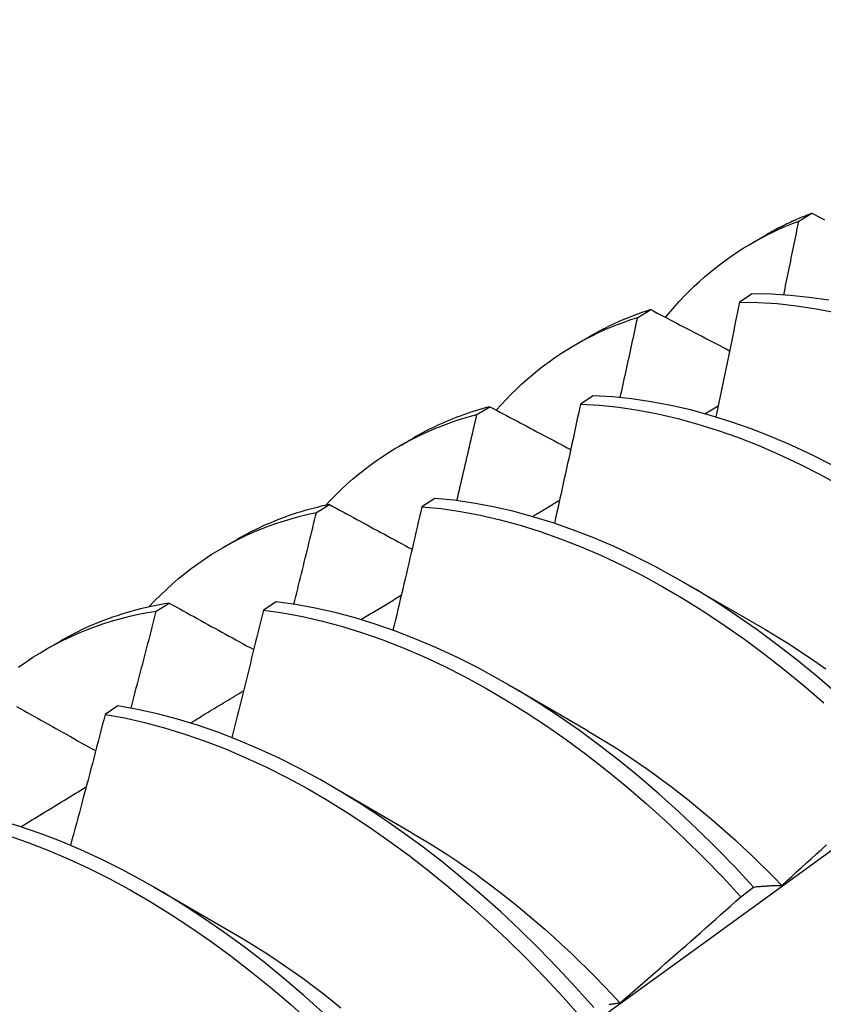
# Model space of a CAD drawing. Header units: inches. Extents: x 25 to 246, y 20 to 159.
# Tile 89 of 111: x 233.068 to 233.226, y 82.825 to 83.019. Entities that reach past the tile are written whole.
import ezdxf

# ---------------------------------------------------------------- set-up
doc = ezdxf.new("R2010")
doc.units = ezdxf.units.IN
doc.header["$MEASUREMENT"] = 0
doc.layers.add('Visible Edges(ANSI)', color=7, linetype='Continuous', lineweight=25)

msp = doc.modelspace()

# ---------------------------------------------------------------- linework, layer by layer
at = {"layer": 'Visible Edges(ANSI)'}
for p, q in [((233.2213, 82.97904), (233.22387, 82.98057)), ((233.21217, 82.97476), (233.21498, 82.97638)), ((233.21213, 82.96467), (233.2096, 82.96305)), ((233.18954, 82.96003), (233.1921, 82.96157)), ((233.17737, 82.95472), (233.18018, 82.95634)), ((233.1808, 82.94458), (233.17828, 82.94296)), ((233.15785, 82.94088), (233.1604, 82.94243)), ((233.20278, 82.94104), (233.20542, 82.94261)), ((233.14257, 82.93468), (233.14539, 82.9363)), ((233.14953, 82.92435), (233.147, 82.92271)), ((233.12622, 82.92157), (233.12878, 82.92314)), ((233.10778, 82.91464), (233.11059, 82.91626)), ((233.19864, 82.90777), (233.21459, 82.89855)), ((233.09467, 82.90211), (233.09722, 82.90369)), ((233.11829, 82.90396), (233.11577, 82.90231)), ((233.07298, 82.8946), (233.07579, 82.89622)), ((233.16384, 82.88774), (233.17979, 82.87851)), ((233.0871, 82.88342), (233.08458, 82.88175)), ((233.12904, 82.8677), (233.14499, 82.85847)), ((233.09425, 82.84766), (233.1102, 82.83843)), ((233.20984, 82.84578), (233.21238, 82.8477))]:
    msp.add_line(p, q, dxfattribs=at)
at = {"layer": 'Visible Edges(ANSI)', "flags": 128}
for points in [[(233.08609, 82.75197), (233.10952, 82.76904), (233.13291, 82.78608), (233.15628, 82.80308), (233.17962, 82.82004), (233.20294, 82.83696), (233.22623, 82.85383), (233.24949, 82.87067), (233.27274, 82.88746), (233.29596, 82.9042), (233.31916, 82.9209), (233.34235, 82.93755), (233.36551, 82.95416), (233.38866, 82.97071), (233.4118, 82.98721), (233.43492, 83.00366), (233.45803, 83.02006)], [(233.22387, 82.98057), (233.22348, 82.98042), (233.2231, 82.98027), (233.22272, 82.98012), (233.22234, 82.97997), (233.22196, 82.97981), (233.22158, 82.97965), (233.2212, 82.97949), (233.22082, 82.97933), (233.22045, 82.97916), (233.22007, 82.97899), (233.2197, 82.97882), (233.21933, 82.97865), (233.21896, 82.97847), (233.21859, 82.97829), (233.21823, 82.97811), (233.21786, 82.97793), (233.2175, 82.97775), (233.21713, 82.97756), (233.21677, 82.97737), (233.21641, 82.97717), (233.21605, 82.97698), (233.21569, 82.97678), (233.21534, 82.97658), (233.21498, 82.97638)], [(233.22387, 82.98057), (233.2245, 82.98024), (233.22513, 82.97992), (233.22576, 82.9796), (233.22639, 82.97928)], [(233.19502, 82.96005), (233.19592, 82.96113), (233.19684, 82.96219), (233.19777, 82.96322), (233.19873, 82.96423), (233.1997, 82.96522), (233.20069, 82.96618), (233.2017, 82.96711), (233.20272, 82.96802), (233.20376, 82.96891), (233.20482, 82.96977), (233.2059, 82.9706), (233.20699, 82.97141), (233.2081, 82.97219), (233.20922, 82.97294), (233.21036, 82.97367), (233.21152, 82.97438), (233.21269, 82.97505), (233.21388, 82.9757), (233.21508, 82.97633), (233.21629, 82.97692), (233.21752, 82.97749), (233.21877, 82.97803), (233.22003, 82.97855), (233.2213, 82.97904)], [(233.21832, 82.96449), (233.21845, 82.96509), (233.21858, 82.9657), (233.2187, 82.96631), (233.21883, 82.96691), (233.21895, 82.96752), (233.21908, 82.96813), (233.2192, 82.96873), (233.21933, 82.96934), (233.21945, 82.96995), (233.21958, 82.97055), (233.2197, 82.97116), (233.21982, 82.97176), (233.21995, 82.97237), (233.22007, 82.97298), (233.2202, 82.97358), (233.22032, 82.97419), (233.22044, 82.9748), (233.22056, 82.9754), (233.22069, 82.97601), (233.22081, 82.97661), (233.22093, 82.97722), (233.22106, 82.97782), (233.22118, 82.97843), (233.2213, 82.97904)], [(233.22721, 82.96342), (233.22337, 82.96399), (233.21957, 82.96439), (233.21582, 82.96462), (233.21213, 82.96467)], [(233.2096, 82.96305), (233.20941, 82.96211), (233.20922, 82.96117), (233.20903, 82.96022), (233.20884, 82.95928), (233.20865, 82.95834), (233.20846, 82.9574), (233.20827, 82.95645), (233.20807, 82.95551), (233.20788, 82.95457), (233.20769, 82.95362), (233.2075, 82.95268), (233.2073, 82.95174), (233.20711, 82.95079), (233.20692, 82.94985), (233.20672, 82.94891), (233.20653, 82.94796), (233.20633, 82.94702), (233.20614, 82.94607), (233.20594, 82.94513), (233.20574, 82.94419), (233.20555, 82.94324), (233.20535, 82.9423), (233.20515, 82.94135), (233.20495, 82.94041)], [(233.2096, 82.96305), (233.2133, 82.96299), (233.21705, 82.96275), (233.22085, 82.96234), (233.22469, 82.96175), (233.22857, 82.961)], [(233.1921, 82.96157), (233.19158, 82.96141), (233.19106, 82.96123), (233.19054, 82.96106), (233.19003, 82.96088), (233.18951, 82.96069), (233.189, 82.9605), (233.18849, 82.96031), (233.18798, 82.96011), (233.18748, 82.9599), (233.18698, 82.9597), (233.18648, 82.95948), (233.18598, 82.95927), (233.18548, 82.95905), (233.18499, 82.95882), (233.1845, 82.95859), (233.18401, 82.95836), (233.18352, 82.95812), (233.18304, 82.95788), (233.18256, 82.95763), (233.18208, 82.95738), (233.1816, 82.95713), (233.18113, 82.95687), (233.18065, 82.95661), (233.18018, 82.95634)], [(233.1921, 82.96157), (233.19275, 82.96124), (233.19339, 82.9609), (233.19403, 82.96056), (233.19468, 82.96023), (233.19533, 82.95989), (233.19597, 82.95955), (233.19662, 82.95921), (233.19727, 82.95888), (233.19791, 82.95854), (233.19856, 82.9582), (233.19921, 82.95786), (233.19986, 82.95753), (233.2005, 82.95719), (233.20115, 82.95685), (233.2018, 82.95651), (233.20245, 82.95618), (233.2031, 82.95584), (233.20375, 82.9555), (233.2044, 82.95516), (233.20505, 82.95483), (233.2057, 82.95449), (233.20635, 82.95415), (233.20701, 82.95381), (233.20766, 82.95348)], [(233.16168, 82.94175), (233.16264, 82.94282), (233.16362, 82.94387), (233.16462, 82.94489), (233.16563, 82.94589), (233.16667, 82.94686), (233.16772, 82.9478), (233.16879, 82.94872), (233.16988, 82.94961), (233.17098, 82.95047), (233.1721, 82.9513), (233.17324, 82.95211), (233.1744, 82.95289), (233.17558, 82.95364), (233.17677, 82.95437), (233.17798, 82.95506), (233.1792, 82.95573), (233.18044, 82.95637), (233.18169, 82.95698), (233.18296, 82.95756), (233.18425, 82.95811), (233.18555, 82.95864), (233.18686, 82.95913), (233.18819, 82.9596), (233.18954, 82.96003)], [(233.18609, 82.94423), (233.18624, 82.94489), (233.18639, 82.94555), (233.18653, 82.94621), (233.18668, 82.94687), (233.18682, 82.94753), (233.18697, 82.94819), (233.18711, 82.94884), (233.18725, 82.9495), (233.1874, 82.95016), (233.18754, 82.95082), (233.18769, 82.95148), (233.18783, 82.95214), (233.18797, 82.95279), (233.18812, 82.95345), (233.18826, 82.95411), (233.1884, 82.95477), (233.18855, 82.95543), (233.18869, 82.95609), (233.18883, 82.95674), (233.18897, 82.9574), (233.18911, 82.95806), (233.18925, 82.95872), (233.1894, 82.95938), (233.18954, 82.96003)], [(233.22802, 82.93081), (233.22398, 82.93286), (233.21994, 82.93476), (233.21591, 82.93649), (233.2119, 82.93807), (233.2079, 82.93947), (233.20392, 82.94071), (233.19998, 82.94179), (233.19606, 82.94269), (233.19218, 82.94342), (233.18834, 82.94398), (233.18455, 82.94437), (233.1808, 82.94458)], [(233.1604, 82.94243), (233.15974, 82.94225), (233.15908, 82.94207), (233.15842, 82.94188), (233.15777, 82.94168), (233.15712, 82.94148), (233.15647, 82.94126), (233.15582, 82.94104), (233.15518, 82.94082), (233.15454, 82.94059), (233.15391, 82.94035), (233.15327, 82.9401), (233.15265, 82.93985), (233.15202, 82.93959), (233.1514, 82.93933), (233.15078, 82.93905), (233.15017, 82.93877), (233.14956, 82.93849), (233.14895, 82.93819), (233.14835, 82.9379), (233.14775, 82.93759), (233.14715, 82.93728), (233.14656, 82.93696), (233.14597, 82.93663), (233.14539, 82.9363)], [(233.1604, 82.94243), (233.16106, 82.94208), (233.16172, 82.94173), (233.16238, 82.94138), (233.16304, 82.94102), (233.16371, 82.94067), (233.16437, 82.94032), (233.16503, 82.93997), (233.16569, 82.93962), (233.16635, 82.93926), (233.16702, 82.93891), (233.16768, 82.93856), (233.16834, 82.93821), (233.16901, 82.93785), (233.16967, 82.9375), (233.17033, 82.93715), (233.171, 82.9368), (233.17167, 82.93644), (233.17233, 82.93609), (233.173, 82.93574), (233.17366, 82.93539), (233.17433, 82.93503), (233.175, 82.93468), (233.17567, 82.93433), (233.17633, 82.93397)], [(233.17828, 82.94296), (233.17807, 82.94198), (233.17786, 82.941), (233.17764, 82.94002), (233.17743, 82.93904), (233.17722, 82.93806), (233.17701, 82.93708), (233.1768, 82.9361), (233.17658, 82.93512), (233.17637, 82.93414), (233.17616, 82.93316), (233.17594, 82.93218), (233.17573, 82.9312), (233.17551, 82.93022), (233.1753, 82.92924), (233.17508, 82.92826), (233.17486, 82.92728), (233.17465, 82.9263), (233.17443, 82.92532), (233.17421, 82.92433), (233.174, 82.92335), (233.17378, 82.92237), (233.17356, 82.92139), (233.17334, 82.92041), (233.17312, 82.91943)], [(233.17828, 82.94296), (233.18202, 82.94273), (233.18582, 82.94233), (233.18966, 82.94175), (233.19354, 82.94101), (233.19746, 82.94009), (233.20141, 82.93901), (233.20539, 82.93775), (233.20939, 82.93633), (233.21341, 82.93475), (233.21744, 82.933), (233.22147, 82.93109), (233.22552, 82.92903), (233.22956, 82.92681)], [(233.12802, 82.92297), (233.12904, 82.92406), (233.13009, 82.92513), (233.13116, 82.92616), (233.13225, 82.92717), (233.13335, 82.92814), (233.13448, 82.92909), (233.13563, 82.93), (233.13679, 82.93089), (233.13798, 82.93175), (233.13918, 82.93257), (233.1404, 82.93337), (233.14164, 82.93413), (233.1429, 82.93487), (233.14418, 82.93557), (233.14547, 82.93624), (233.14678, 82.93688), (233.14811, 82.93749), (233.14945, 82.93807), (233.15081, 82.93862), (233.15219, 82.93914), (233.15358, 82.93962), (233.15499, 82.94007), (233.15641, 82.94049), (233.15785, 82.94088)], [(233.15391, 82.9239), (233.15408, 82.92461), (233.15424, 82.92531), (233.15441, 82.92602), (233.15458, 82.92673), (233.15474, 82.92744), (233.15491, 82.92814), (233.15507, 82.92885), (233.15524, 82.92956), (233.1554, 82.93027), (233.15557, 82.93098), (233.15573, 82.93168), (233.1559, 82.93239), (233.15606, 82.9331), (233.15622, 82.93381), (233.15639, 82.93451), (233.15655, 82.93522), (233.15671, 82.93593), (233.15688, 82.93664), (233.15704, 82.93734), (233.1572, 82.93805), (233.15736, 82.93876), (233.15752, 82.93946), (233.15769, 82.94017), (233.15785, 82.94088)], [(233.22877, 82.88589), (233.2249, 82.88922), (233.22099, 82.89241), (233.21706, 82.89548), (233.21309, 82.89841), (233.2091, 82.9012), (233.20508, 82.90385), (233.20106, 82.90635), (233.19702, 82.9087), (233.19298, 82.9109), (233.18894, 82.91294), (233.1849, 82.91483), (233.18087, 82.91655), (233.17686, 82.91811), (233.17286, 82.91951), (233.16889, 82.92074), (233.16494, 82.92181), (233.16103, 82.9227), (233.15715, 82.92342), (233.15332, 82.92397), (233.14953, 82.92435)], [(233.16878, 82.92077), (233.16901, 82.92091), (233.16923, 82.92104), (233.16945, 82.92117), (233.16968, 82.92131), (233.1699, 82.92144), (233.17012, 82.92157), (233.17035, 82.92171), (233.17057, 82.92184), (233.17079, 82.92198), (233.17101, 82.92211), (233.17124, 82.92224), (233.17146, 82.92238), (233.17168, 82.92251), (233.17191, 82.92264), (233.17213, 82.92278), (233.17235, 82.92291), (233.17258, 82.92304), (233.1728, 82.92318), (233.17302, 82.92331), (233.17325, 82.92344), (233.17347, 82.92358), (233.17369, 82.92371), (233.17391, 82.92384), (233.17414, 82.92398)], [(233.12878, 82.92314), (233.12797, 82.92296), (233.12716, 82.92278), (233.12636, 82.92258), (233.12556, 82.92238), (233.12476, 82.92217), (233.12397, 82.92194), (233.12319, 82.92171), (233.12241, 82.92147), (233.12163, 82.92121), (233.12086, 82.92095), (233.1201, 82.92068), (233.11933, 82.9204), (233.11858, 82.9201), (233.11783, 82.9198), (233.11708, 82.91949), (233.11634, 82.91917), (233.1156, 82.91884), (233.11487, 82.9185), (233.11414, 82.91815), (233.11342, 82.91779), (233.1127, 82.91742), (233.11199, 82.91704), (233.11129, 82.91666), (233.11059, 82.91626)], [(233.12878, 82.92314), (233.12945, 82.92277), (233.13013, 82.9224), (233.1308, 82.92204), (233.13148, 82.92167), (233.13215, 82.9213), (233.13283, 82.92094), (233.1335, 82.92057), (233.13418, 82.9202), (233.13486, 82.91984), (233.13554, 82.91947), (233.13621, 82.9191), (233.13689, 82.91874), (233.13757, 82.91837), (233.13825, 82.918), (233.13893, 82.91763), (233.13961, 82.91727), (233.14029, 82.9169), (233.14097, 82.91653), (233.14166, 82.91616), (233.14234, 82.91579), (233.14302, 82.91543), (233.1437, 82.91506), (233.14439, 82.91469), (233.14507, 82.91432)], [(233.147, 82.92271), (233.14677, 82.92169), (233.14654, 82.92068), (233.1463, 82.91967), (233.14607, 82.91865), (233.14584, 82.91764), (233.1456, 82.91662), (233.14537, 82.91561), (233.14513, 82.91459), (233.1449, 82.91358), (233.14466, 82.91256), (233.14443, 82.91155), (233.14419, 82.91053), (233.14395, 82.90952), (233.14371, 82.9085), (233.14348, 82.90749), (233.14324, 82.90647), (233.143, 82.90546), (233.14276, 82.90444), (233.14252, 82.90343), (233.14228, 82.90241), (233.14204, 82.9014), (233.1418, 82.90038), (233.14155, 82.89937), (233.14131, 82.89835)], [(233.147, 82.92271), (233.15079, 82.92232), (233.15463, 82.92175), (233.15851, 82.92102), (233.16243, 82.92011), (233.16638, 82.91904), (233.17035, 82.91779), (233.17435, 82.91638), (233.17837, 82.91481), (233.1824, 82.91307), (233.18644, 82.91117), (233.19048, 82.90912), (233.19452, 82.90691), (233.19855, 82.90454), (233.20258, 82.90203), (233.20659, 82.89937), (233.21058, 82.89657), (233.21454, 82.89363), (233.21848, 82.89056), (233.22238, 82.88735), (233.22625, 82.88401)], [(233.09322, 82.90293), (233.09434, 82.90412), (233.09548, 82.90528), (233.09665, 82.9064), (233.09785, 82.90748), (233.09906, 82.90853), (233.1003, 82.90955), (233.10157, 82.91053), (233.10285, 82.91147), (233.10416, 82.91238), (233.10549, 82.91326), (233.10684, 82.91409), (233.10821, 82.91489), (233.10961, 82.91565), (233.11102, 82.91638), (233.11246, 82.91707), (233.11391, 82.91772), (233.11539, 82.91833), (233.11688, 82.91891), (233.11839, 82.91945), (233.11992, 82.91995), (233.12147, 82.92041), (233.12304, 82.92084), (233.12462, 82.92122), (233.12622, 82.92157)], [(233.12177, 82.90348), (233.12196, 82.90423), (233.12215, 82.90499), (233.12234, 82.90574), (233.12253, 82.90649), (233.12271, 82.90725), (233.1229, 82.908), (233.12309, 82.90876), (233.12327, 82.90951), (233.12346, 82.91026), (233.12365, 82.91102), (233.12383, 82.91177), (233.12402, 82.91253), (233.1242, 82.91328), (233.12439, 82.91403), (233.12457, 82.91479), (233.12476, 82.91554), (233.12494, 82.9163), (233.12513, 82.91705), (233.12531, 82.9178), (233.12549, 82.91856), (233.12568, 82.91931), (233.12586, 82.92006), (233.12604, 82.92082), (233.12622, 82.92157)], [(233.13499, 82.90044), (233.13532, 82.90064), (233.13565, 82.90084), (233.13598, 82.90104), (233.13632, 82.90124), (233.13665, 82.90144), (233.13698, 82.90164), (233.13731, 82.90184), (233.13764, 82.90204), (233.13797, 82.90224), (233.13831, 82.90244), (233.13864, 82.90264), (233.13897, 82.90284), (233.1393, 82.90304), (233.13963, 82.90324), (233.13996, 82.90344), (233.14029, 82.90364), (233.14063, 82.90384), (233.14096, 82.90404), (233.14129, 82.90424), (233.14162, 82.90445), (233.14195, 82.90465), (233.14228, 82.90485), (233.14262, 82.90505), (233.14295, 82.90525)], [(233.09722, 82.90369), (233.09625, 82.90353), (233.09529, 82.90336), (233.09434, 82.90317), (233.0934, 82.90297), (233.09246, 82.90276), (233.09152, 82.90254), (233.09059, 82.9023), (233.08967, 82.90204), (233.08875, 82.90178), (233.08784, 82.9015), (233.08694, 82.90121), (233.08604, 82.9009), (233.08515, 82.90058), (233.08426, 82.90025), (233.08338, 82.89991), (233.08251, 82.89955), (233.08165, 82.89918), (233.08079, 82.8988), (233.07994, 82.8984), (233.07909, 82.89799), (233.07826, 82.89757), (233.07743, 82.89713), (233.0766, 82.89668), (233.07579, 82.89622)], [(233.09722, 82.90369), (233.0979, 82.90331), (233.09859, 82.90293), (233.09928, 82.90255), (233.09997, 82.90217), (233.10066, 82.90178), (233.10135, 82.9014), (233.10204, 82.90102), (233.10274, 82.90064), (233.10343, 82.90026), (233.10412, 82.89988), (233.10481, 82.89949), (233.10551, 82.89911), (233.1062, 82.89873), (233.1069, 82.89835), (233.10759, 82.89797), (233.10829, 82.89758), (233.10898, 82.8972), (233.10968, 82.89682), (233.11037, 82.89644), (233.11107, 82.89605), (233.11177, 82.89567), (233.11247, 82.89529), (233.11317, 82.89491), (233.11386, 82.89452)], [(233.21238, 82.8477), (233.20876, 82.85159), (233.20509, 82.85537), (233.20135, 82.85905), (233.19757, 82.86261), (233.19374, 82.86605), (233.18987, 82.86937), (233.18596, 82.87256), (233.18202, 82.87562), (233.17805, 82.87854), (233.17406, 82.88132), (233.17005, 82.88396), (233.16602, 82.88645), (233.16198, 82.88879), (233.15794, 82.89098), (233.1539, 82.89302), (233.14987, 82.8949), (233.14584, 82.89661), (233.14182, 82.89816), (233.13783, 82.89955), (233.13386, 82.90077), (233.12991, 82.90182), (233.126, 82.90271), (233.12213, 82.90342), (233.11829, 82.90396)], [(233.06751, 82.89104), (233.06892, 82.89204), (233.07035, 82.893), (233.07181, 82.89391), (233.0733, 82.89478), (233.07481, 82.89561), (233.07634, 82.8964), (233.0779, 82.89714), (233.07948, 82.89784), (233.08108, 82.89849), (233.08271, 82.8991), (233.08435, 82.89966), (233.08602, 82.90018), (233.08771, 82.90066), (233.08942, 82.90109), (233.09115, 82.90148), (233.0929, 82.90182), (233.09467, 82.90211)], [(233.08968, 82.88297), (233.08989, 82.88377), (233.0901, 82.88456), (233.09031, 82.88536), (233.09052, 82.88616), (233.09073, 82.88696), (233.09094, 82.88776), (233.09115, 82.88855), (233.09136, 82.88935), (233.09157, 82.89015), (233.09178, 82.89095), (233.09199, 82.89174), (233.09219, 82.89254), (233.0924, 82.89334), (233.09261, 82.89414), (233.09282, 82.89493), (233.09302, 82.89573), (233.09323, 82.89653), (233.09344, 82.89733), (233.09364, 82.89812), (233.09385, 82.89892), (233.09405, 82.89972), (233.09426, 82.90052), (233.09446, 82.90131), (233.09467, 82.90211)], [(233.11577, 82.90231), (233.11552, 82.90126), (233.11526, 82.90021), (233.115, 82.89917), (233.11475, 82.89812), (233.11449, 82.89707), (233.11424, 82.89603), (233.11398, 82.89498), (233.11372, 82.89393), (233.11346, 82.89289), (233.1132, 82.89184), (233.11294, 82.89079), (233.11268, 82.88975), (233.11242, 82.8887), (233.11216, 82.88765), (233.1119, 82.8866), (233.11164, 82.88556), (233.11138, 82.88451), (233.11111, 82.88346), (233.11085, 82.88241), (233.11059, 82.88137), (233.11032, 82.88032), (233.11006, 82.87927), (233.10979, 82.87822), (233.10953, 82.87717)], [(233.11577, 82.90231), (233.11961, 82.90175), (233.12348, 82.90103), (233.1274, 82.90013), (233.13135, 82.89907), (233.13532, 82.89783), (233.13932, 82.89643), (233.14333, 82.89487), (233.14736, 82.89314), (233.1514, 82.89125), (233.15544, 82.8892), (233.15948, 82.887), (233.16352, 82.88465), (233.16754, 82.88215), (233.17155, 82.8795), (233.17554, 82.8767), (233.17951, 82.87377), (233.18345, 82.8707), (233.18736, 82.8675), (233.19122, 82.86418), (233.19505, 82.86073), (233.19883, 82.85716), (233.20256, 82.85347), (233.20623, 82.84968), (233.20984, 82.84578)], [(233.21459, 82.89853), (233.2161, 82.89764), (233.21761, 82.89673), (233.21911, 82.89579), (233.22062, 82.89483), (233.22212, 82.89385), (233.22362, 82.89284), (233.22511, 82.89181), (233.22661, 82.89075)], [(233.10138, 82.88004), (233.10182, 82.8803), (233.10225, 82.88057), (233.10269, 82.88084), (233.10313, 82.8811), (233.10356, 82.88137), (233.104, 82.88163), (233.10443, 82.8819), (233.10487, 82.88216), (233.10531, 82.88243), (233.10574, 82.8827), (233.10618, 82.88296), (233.10662, 82.88323), (233.10705, 82.88349), (233.10749, 82.88376), (233.10793, 82.88402), (233.10836, 82.88429), (233.1088, 82.88456), (233.10923, 82.88482), (233.10967, 82.88509), (233.11011, 82.88535), (233.11054, 82.88562), (233.11098, 82.88588), (233.11142, 82.88615), (233.11185, 82.88641)], [(233.06712, 82.8833), (233.06782, 82.8829), (233.06853, 82.88251), (233.06923, 82.88211), (233.06994, 82.88172), (233.07064, 82.88132), (233.07135, 82.88093), (233.07206, 82.88053), (233.07276, 82.88013), (233.07347, 82.87974), (233.07418, 82.87934), (233.07489, 82.87894), (233.0756, 82.87855), (233.07631, 82.87815), (233.07702, 82.87775), (233.07773, 82.87736), (233.07844, 82.87696), (233.07915, 82.87656), (233.07986, 82.87616), (233.08057, 82.87577), (233.08129, 82.87537), (233.082, 82.87497), (233.08272, 82.87457)], [(233.18093, 82.82391), (233.17737, 82.82789), (233.17375, 82.83178), (233.17007, 82.83556), (233.16633, 82.83923), (233.16255, 82.84278), (233.15872, 82.84621), (233.15484, 82.84952), (233.15093, 82.85271), (233.14699, 82.85576), (233.14302, 82.85867), (233.13902, 82.86144), (233.13501, 82.86407), (233.13098, 82.86656), (233.12695, 82.86889), (233.12291, 82.87107), (233.11886, 82.8731), (233.11483, 82.87496), (233.1108, 82.87667), (233.10679, 82.87821), (233.10279, 82.87959), (233.09882, 82.8808), (233.09488, 82.88184), (233.09097, 82.88272), (233.0871, 82.88342)], [(233.08458, 82.88175), (233.0843, 82.88067), (233.08402, 82.8796), (233.08374, 82.87852), (233.08346, 82.87744), (233.08318, 82.87637), (233.0829, 82.87529), (233.08262, 82.87421), (233.08234, 82.87314), (233.08206, 82.87206), (233.08178, 82.87098), (233.08149, 82.86991), (233.08121, 82.86883), (233.08092, 82.86775), (233.08064, 82.86668), (233.08035, 82.8656), (233.08007, 82.86452), (233.07978, 82.86344), (233.0795, 82.86237), (233.07921, 82.86129), (233.07892, 82.86021), (233.07863, 82.85913), (233.07834, 82.85806), (233.07805, 82.85698), (233.07776, 82.8559)], [(233.08458, 82.88175), (233.08845, 82.88104), (233.09237, 82.88015), (233.09631, 82.87909), (233.10028, 82.87787), (233.10428, 82.87648), (233.10829, 82.87493), (233.11232, 82.87321), (233.11636, 82.87133), (233.1204, 82.86929), (233.12444, 82.8671), (233.12848, 82.86475), (233.1325, 82.86226), (233.13652, 82.85962), (233.14051, 82.85683), (233.14448, 82.85391), (233.14842, 82.85085), (233.15233, 82.84766), (233.1562, 82.84434), (233.16002, 82.84089), (233.16381, 82.83733), (233.16754, 82.83365), (233.17121, 82.82987), (233.17483, 82.82597), (233.17838, 82.82198)], [(233.17978, 82.87845), (233.18143, 82.87748), (233.18308, 82.87648), (233.18472, 82.87546), (233.18636, 82.8744), (233.188, 82.87332), (233.18963, 82.87221), (233.19126, 82.87108), (233.19289, 82.86991), (233.19451, 82.86873), (233.19612, 82.86751), (233.19773, 82.86627), (233.19934, 82.86501), (233.20093, 82.86372), (233.20252, 82.86241), (233.2041, 82.86107), (233.20568, 82.85971), (233.20724, 82.85833), (233.2088, 82.85692), (233.21035, 82.85549), (233.21189, 82.85404), (233.21341, 82.85256), (233.21493, 82.85107), (233.21644, 82.84955), (233.21793, 82.84801)], [(233.06795, 82.85956), (233.06849, 82.85989), (233.06902, 82.86022), (233.06956, 82.86055), (233.0701, 82.86088), (233.07064, 82.86121), (233.07117, 82.86154), (233.07171, 82.86187), (233.07225, 82.86221), (233.07279, 82.86254), (233.07333, 82.86287), (233.07386, 82.8632), (233.0744, 82.86353), (233.07494, 82.86386), (233.07548, 82.86419), (233.07601, 82.86452), (233.07655, 82.86485), (233.07709, 82.86518), (233.07763, 82.86551), (233.07816, 82.86584), (233.0787, 82.86617), (233.07924, 82.8665), (233.07978, 82.86683), (233.08032, 82.86716), (233.08085, 82.86749)], [(233.14941, 82.80003), (233.14592, 82.80411), (233.14236, 82.80809), (233.13873, 82.81197), (233.13505, 82.81574), (233.13131, 82.8194), (233.12752, 82.82295), (233.12369, 82.82637), (233.11981, 82.82968), (233.1159, 82.83285), (233.11196, 82.83589), (233.10798, 82.8388), (233.10399, 82.84156), (233.09997, 82.84419), (233.09595, 82.84666), (233.09191, 82.84898), (233.08787, 82.85116), (233.08383, 82.85317), (233.07979, 82.85503), (233.07576, 82.85673), (233.07175, 82.85826), (233.06776, 82.85963), (233.06379, 82.86083)], [(233.06525, 82.85791), (233.06924, 82.85653), (233.07326, 82.85498), (233.07728, 82.85327), (233.08132, 82.8514), (233.08536, 82.84938), (233.0894, 82.84719), (233.09344, 82.84486), (233.09747, 82.84237), (233.10148, 82.83974), (233.10547, 82.83696), (233.10944, 82.83405), (233.11339, 82.831), (233.1173, 82.82781), (233.12117, 82.8245), (233.125, 82.82106), (233.12878, 82.81751), (233.13252, 82.81384), (233.1362, 82.81006), (233.13982, 82.80617), (233.14337, 82.80218), (233.14686, 82.7981)], [(233.145, 82.85841), (233.14678, 82.85736), (233.14856, 82.85628), (233.15034, 82.85517), (233.15212, 82.85402), (233.15389, 82.85285), (233.15566, 82.85164), (233.15742, 82.8504), (233.15917, 82.84913), (233.16092, 82.84782), (233.16266, 82.84649), (233.1644, 82.84513), (233.16612, 82.84373), (233.16784, 82.84231), (233.16955, 82.84086), (233.17125, 82.83937), (233.17294, 82.83786), (233.17462, 82.83633), (233.17629, 82.83476), (233.17794, 82.83317), (233.17959, 82.83155), (233.18122, 82.82991), (233.18284, 82.82824), (233.18445, 82.82655), (233.18604, 82.82484)], [(233.21794, 82.84802), (233.21892, 82.84891), (233.2199, 82.84979), (233.22087, 82.85068), (233.22185, 82.85156), (233.22283, 82.85245), (233.2238, 82.85334), (233.22478, 82.85423), (233.22575, 82.85512), (233.22673, 82.85601)], [(233.21238, 82.8477), (233.2126, 82.84772), (233.21283, 82.84775), (233.21305, 82.84777), (233.21328, 82.84779), (233.21351, 82.84781), (233.21374, 82.84783), (233.21396, 82.84785), (233.21419, 82.84787), (233.21442, 82.84789), (233.21465, 82.8479), (233.21488, 82.84792), (233.21511, 82.84793), (233.21535, 82.84795), (233.21558, 82.84796), (233.21581, 82.84797), (233.21605, 82.84798), (233.21628, 82.84799), (233.21651, 82.848), (233.21675, 82.848), (233.21699, 82.84801), (233.21722, 82.84801), (233.21746, 82.84802), (233.2177, 82.84802), (233.21794, 82.84802)], [(233.18607, 82.82486), (233.18707, 82.82573), (233.18807, 82.82659), (233.18906, 82.82745), (233.19006, 82.82831), (233.19106, 82.82918), (233.19205, 82.83004), (233.19305, 82.83091), (233.19404, 82.83178), (233.19503, 82.83265), (233.19603, 82.83352), (233.19702, 82.83439), (233.19801, 82.83526), (233.199, 82.83613), (233.19999, 82.837), (233.20098, 82.83787), (233.20196, 82.83875), (233.20295, 82.83962), (233.20394, 82.8405), (233.20492, 82.84138), (233.20591, 82.84226), (233.20689, 82.84314), (233.20788, 82.84402), (233.20886, 82.8449), (233.20984, 82.84578)], [(233.1102, 82.83841), (233.11212, 82.83728), (233.11403, 82.83611), (233.11594, 82.83491), (233.11785, 82.83366), (233.11975, 82.83238), (233.12165, 82.83106), (233.12354, 82.8297), (233.12543, 82.8283), (233.1273, 82.82687), (233.12917, 82.8254), (233.13103, 82.8239)], [(233.18389, 82.82454), (233.1841, 82.82458), (233.18432, 82.82461), (233.18453, 82.82465), (233.18475, 82.82468), (233.18497, 82.82472), (233.18519, 82.82475), (233.18541, 82.82478), (233.18563, 82.82481), (233.18585, 82.82484), (233.18607, 82.82486)]]:
    msp.add_lwpolyline(points, dxfattribs=at)

doc.saveas('drawing.dxf')
